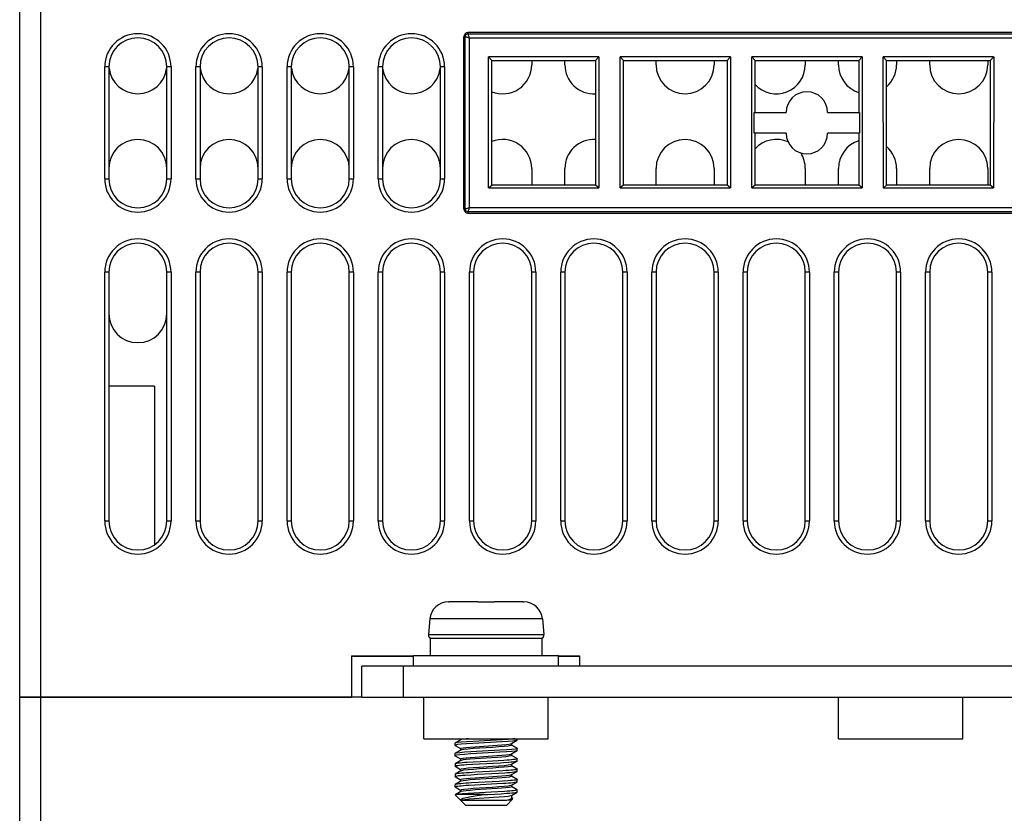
# Model space of a CAD drawing. Header units: millimetres. Extents: x 1231 to 1902, y -156 to 506.
# Tile 32 of 46: x 1409 to 1457, y 386 to 424. Entities that reach past the tile are written whole.
import ezdxf

# ---------------------------------------------------------------- set-up
doc = ezdxf.new("R2010")
doc.units = ezdxf.units.MM
doc.header["$LTSCALE"] = 30.734
doc.layers.get('0').update_dxf_attribs({"linetype": 'CONTINUOUS'})

msp = doc.modelspace()

# ---------------------------------------------------------------- linework, layer by layer
for p, q in [((1410.257, 488.716), (1410.257, 391.716)), ((1409.257, 391.716), (1409.257, 487.716)), ((1430.882, 423.766), (1430.882, 423.703)), ((1482.632, 423.766), (1430.882, 423.766)), ((1430.882, 423.703), (1482.632, 423.703)), ((1430.682, 415.266), (1430.682, 423.566)), ((1430.745, 423.566), (1430.682, 423.566)), ((1430.745, 415.266), (1430.745, 423.566)), ((1430.748, 423.565), (1430.745, 423.566)), ((1430.945, 423.503), (1430.945, 415.329)), ((1482.569, 423.503), (1430.945, 423.503)), ((1431.872, 416.275), (1431.871, 422.598)), ((1431.871, 422.598), (1432.032, 422.416)), ((1437.193, 422.598), (1431.871, 422.598)), ((1432.032, 416.416), (1432.032, 422.416)), ((1432.032, 422.416), (1437.032, 422.416)), ((1433.957, 422.416), (1433.957, 422.216)), ((1435.557, 422.216), (1435.557, 422.416)), ((1437.032, 422.416), (1437.194, 422.598)), ((1437.032, 422.416), (1437.032, 416.416)), ((1437.194, 422.598), (1437.193, 416.275)), ((1438.222, 416.275), (1438.221, 422.598)), ((1438.221, 422.598), (1438.382, 422.416)), ((1443.543, 422.598), (1438.221, 422.598)), ((1438.382, 416.416), (1438.382, 422.416)), ((1438.382, 422.416), (1443.382, 422.416)), ((1439.957, 422.216), (1439.957, 422.416)), ((1442.757, 422.416), (1442.757, 422.216)), ((1443.382, 422.416), (1443.544, 422.598)), ((1443.382, 422.416), (1443.382, 416.416)), ((1443.544, 422.598), (1443.543, 416.275)), ((1444.572, 416.275), (1444.571, 422.598)), ((1444.571, 422.598), (1444.732, 422.416)), ((1449.893, 422.598), (1444.571, 422.598)), ((1444.732, 419.916), (1444.732, 422.416)), ((1444.732, 422.416), (1449.732, 422.416)), ((1447.157, 422.416), (1447.157, 422.216)), ((1448.757, 422.216), (1448.757, 422.416)), ((1449.732, 422.416), (1449.894, 422.598)), ((1449.732, 422.416), (1449.732, 419.916)), ((1449.894, 422.598), (1449.893, 416.275)), ((1450.922, 416.275), (1450.921, 422.598)), ((1450.921, 422.598), (1451.082, 422.416)), ((1456.243, 422.598), (1450.921, 422.598)), ((1451.082, 416.416), (1451.082, 422.416)), ((1451.082, 422.416), (1456.082, 422.416)), ((1451.557, 422.416), (1451.557, 422.216)), ((1453.157, 422.216), (1453.157, 422.416)), ((1455.957, 422.416), (1455.957, 422.216)), ((1456.082, 422.416), (1456.244, 422.598)), ((1456.082, 422.416), (1456.082, 416.416)), ((1456.244, 422.598), (1456.243, 416.275)), ((1413.357, 416.716), (1413.357, 422.116)), ((1413.557, 422.116), (1413.357, 422.116)), ((1413.557, 422.116), (1413.557, 416.716)), ((1416.357, 416.716), (1416.357, 422.116)), ((1416.557, 422.116), (1416.357, 422.116)), ((1416.557, 422.116), (1416.557, 416.716)), ((1417.757, 416.716), (1417.757, 422.116)), ((1417.957, 422.116), (1417.757, 422.116)), ((1417.957, 422.116), (1417.957, 416.716)), ((1420.757, 416.716), (1420.757, 422.116)), ((1420.957, 422.116), (1420.757, 422.116)), ((1420.957, 422.116), (1420.957, 416.716)), ((1422.157, 416.716), (1422.157, 422.116)), ((1422.357, 422.116), (1422.157, 422.116)), ((1422.357, 422.116), (1422.357, 416.716)), ((1425.157, 416.716), (1425.157, 422.116)), ((1425.357, 422.116), (1425.157, 422.116)), ((1425.357, 422.116), (1425.357, 416.716)), ((1426.557, 416.716), (1426.557, 422.116)), ((1426.757, 422.116), (1426.557, 422.116)), ((1426.757, 422.116), (1426.757, 416.716)), ((1429.557, 416.716), (1429.557, 422.116)), ((1429.757, 422.116), (1429.557, 422.116)), ((1429.757, 422.116), (1429.757, 416.716)), ((1444.693, 418.916), (1444.693, 419.916)), ((1444.693, 419.916), (1446.232, 419.916)), ((1448.232, 419.916), (1449.771, 419.916)), ((1449.771, 419.916), (1449.771, 418.916)), ((1446.232, 418.916), (1444.693, 418.916)), ((1444.732, 416.416), (1444.732, 418.916)), ((1449.771, 418.916), (1448.232, 418.916)), ((1449.732, 418.916), (1449.732, 416.416)), ((1433.957, 417.216), (1433.957, 416.416)), ((1435.557, 416.416), (1435.557, 417.216)), ((1439.957, 416.416), (1439.957, 417.216)), ((1442.757, 417.216), (1442.757, 416.416)), ((1447.157, 417.216), (1447.157, 416.416)), ((1448.757, 416.416), (1448.757, 417.216)), ((1451.557, 417.216), (1451.557, 416.416)), ((1453.157, 416.416), (1453.157, 417.216)), ((1455.957, 417.216), (1455.957, 416.416)), ((1413.357, 416.716), (1413.557, 416.716)), ((1416.357, 416.716), (1416.557, 416.716)), ((1417.757, 416.716), (1417.957, 416.716)), ((1420.757, 416.716), (1420.957, 416.716)), ((1422.157, 416.716), (1422.357, 416.716)), ((1425.157, 416.716), (1425.357, 416.716)), ((1426.557, 416.716), (1426.757, 416.716)), ((1429.557, 416.716), (1429.757, 416.716)), ((1431.871, 416.275), (1437.193, 416.275)), ((1431.872, 416.275), (1432.032, 416.416)), ((1437.032, 416.416), (1432.032, 416.416)), ((1437.193, 416.275), (1437.032, 416.416)), ((1438.221, 416.275), (1443.543, 416.275)), ((1438.382, 416.416), (1438.222, 416.275)), ((1443.382, 416.416), (1438.382, 416.416)), ((1443.543, 416.275), (1443.382, 416.416)), ((1444.571, 416.275), (1449.893, 416.275)), ((1444.732, 416.416), (1444.572, 416.275)), ((1449.732, 416.416), (1444.732, 416.416)), ((1449.893, 416.275), (1449.732, 416.416)), ((1450.921, 416.275), (1456.243, 416.275)), ((1451.082, 416.416), (1450.922, 416.275)), ((1456.082, 416.416), (1451.082, 416.416)), ((1456.243, 416.275), (1456.082, 416.416)), ((1430.682, 415.266), (1430.745, 415.266)), ((1430.945, 415.329), (1482.569, 415.329)), ((1430.882, 415.129), (1430.882, 415.066)), ((1482.632, 415.129), (1430.882, 415.129)), ((1430.882, 415.066), (1482.632, 415.066)), ((1413.357, 400.216), (1413.357, 412.216)), ((1413.557, 412.216), (1413.357, 412.216)), ((1413.557, 412.216), (1413.557, 400.216)), ((1416.357, 400.216), (1416.357, 412.216)), ((1416.557, 412.216), (1416.357, 412.216)), ((1416.557, 412.216), (1416.557, 400.216)), ((1417.757, 400.216), (1417.757, 412.216)), ((1417.957, 412.216), (1417.757, 412.216)), ((1417.957, 412.216), (1417.957, 400.216)), ((1420.757, 400.216), (1420.757, 412.216)), ((1420.957, 412.216), (1420.757, 412.216)), ((1420.957, 412.216), (1420.957, 400.216)), ((1422.157, 400.216), (1422.157, 412.216)), ((1422.357, 412.216), (1422.157, 412.216)), ((1422.357, 412.216), (1422.357, 400.216)), ((1425.157, 400.216), (1425.157, 412.216)), ((1425.357, 412.216), (1425.157, 412.216)), ((1425.357, 412.216), (1425.357, 400.216)), ((1426.557, 400.216), (1426.557, 412.216)), ((1426.757, 412.216), (1426.557, 412.216)), ((1426.757, 412.216), (1426.757, 400.216)), ((1429.557, 400.216), (1429.557, 412.216)), ((1429.757, 412.216), (1429.557, 412.216)), ((1429.757, 412.216), (1429.757, 400.216)), ((1430.957, 400.216), (1430.957, 412.216)), ((1431.157, 412.216), (1430.957, 412.216)), ((1431.157, 412.216), (1431.157, 400.216)), ((1433.957, 400.216), (1433.957, 412.216)), ((1434.157, 412.216), (1433.957, 412.216)), ((1434.157, 412.216), (1434.157, 400.216)), ((1435.357, 400.216), (1435.357, 412.216)), ((1435.557, 412.216), (1435.357, 412.216)), ((1435.557, 412.216), (1435.557, 400.216)), ((1438.357, 400.216), (1438.357, 412.216)), ((1438.557, 412.216), (1438.357, 412.216)), ((1438.557, 412.216), (1438.557, 400.216)), ((1439.757, 400.216), (1439.757, 412.216)), ((1439.957, 412.216), (1439.757, 412.216)), ((1439.957, 412.216), (1439.957, 400.216)), ((1442.757, 400.216), (1442.757, 412.216)), ((1442.957, 412.216), (1442.757, 412.216)), ((1442.957, 412.216), (1442.957, 400.216)), ((1444.157, 400.216), (1444.157, 412.216)), ((1444.357, 412.216), (1444.157, 412.216)), ((1444.357, 412.216), (1444.357, 400.216)), ((1447.157, 400.216), (1447.157, 412.216)), ((1447.357, 412.216), (1447.157, 412.216)), ((1447.357, 412.216), (1447.357, 400.216)), ((1448.557, 400.216), (1448.557, 412.216)), ((1448.757, 412.216), (1448.557, 412.216)), ((1448.757, 412.216), (1448.757, 400.216)), ((1451.757, 412.216), (1451.557, 412.216)), ((1451.557, 400.216), (1451.557, 412.216)), ((1451.757, 412.216), (1451.757, 400.216)), ((1453.157, 412.216), (1452.957, 412.216)), ((1452.957, 400.216), (1452.957, 412.216)), ((1453.157, 412.216), (1453.157, 400.216)), ((1456.157, 412.216), (1455.957, 412.216)), ((1455.957, 400.216), (1455.957, 412.216)), ((1456.157, 412.216), (1456.157, 400.216)), ((1415.757, 406.716), (1413.557, 406.716)), ((1415.757, 406.716), (1415.757, 399.068)), ((1413.357, 400.216), (1413.557, 400.216)), ((1416.357, 400.216), (1416.557, 400.216)), ((1417.757, 400.216), (1417.957, 400.216)), ((1420.757, 400.216), (1420.957, 400.216)), ((1422.157, 400.216), (1422.357, 400.216)), ((1425.157, 400.216), (1425.357, 400.216)), ((1426.557, 400.216), (1426.757, 400.216)), ((1429.557, 400.216), (1429.757, 400.216)), ((1430.957, 400.216), (1431.157, 400.216)), ((1433.957, 400.216), (1434.157, 400.216)), ((1435.357, 400.216), (1435.557, 400.216)), ((1438.357, 400.216), (1438.557, 400.216)), ((1439.757, 400.216), (1439.957, 400.216)), ((1442.757, 400.216), (1442.957, 400.216)), ((1444.157, 400.216), (1444.357, 400.216)), ((1447.157, 400.216), (1447.357, 400.216)), ((1448.557, 400.216), (1448.757, 400.216)), ((1451.557, 400.216), (1451.757, 400.216)), ((1452.957, 400.216), (1453.157, 400.216)), ((1455.957, 400.216), (1456.157, 400.216)), ((1429.938, 396.316), (1429.969, 396.316)), ((1431.357, 396.316), (1429.984, 396.316)), ((1431.357, 396.315), (1431.7, 396.316)), ((1432.157, 396.316), (1432.157, 396.316)), ((1433.531, 396.316), (1432.157, 396.316)), ((1429.043, 395.494), (1428.976, 394.733)), ((1434.472, 395.494), (1429.043, 395.494)), ((1434.472, 395.494), (1434.538, 394.733)), ((1428.976, 394.733), (1434.538, 394.733)), ((1429.057, 394.555), (1429.057, 393.716)), ((1434.45, 394.555), (1429.057, 394.555)), ((1434.45, 394.555), (1434.45, 393.716)), ((1425.257, 393.716), (1425.257, 391.716)), ((1425.257, 393.716), (1428.257, 393.716)), ((1428.257, 393.677), (1425.257, 393.677)), ((1428.257, 393.216), (1428.257, 393.716)), ((1435.257, 393.716), (1428.257, 393.716)), ((1435.257, 393.716), (1436.257, 393.716)), ((1435.257, 393.216), (1435.257, 393.716)), ((1436.257, 393.677), (1435.257, 393.677)), ((1436.257, 393.716), (1436.257, 393.216)), ((1425.757, 391.716), (1425.757, 393.216)), ((1487.757, 393.216), (1425.757, 393.216)), ((1427.757, 393.216), (1427.757, 391.716)), ((1409.257, 344.216), (1409.257, 391.716)), ((1425.757, 391.716), (1409.257, 391.716)), ((1409.257, 391.716), (1425.257, 391.716)), ((1410.257, 391.716), (1410.257, 344.216)), ((1425.757, 391.716), (1487.757, 391.716)), ((1428.757, 389.716), (1428.757, 391.716)), ((1428.757, 389.716), (1428.757, 391.716)), ((1434.757, 389.716), (1434.757, 391.716)), ((1434.757, 389.716), (1434.757, 391.716)), ((1448.757, 389.716), (1448.757, 391.716)), ((1448.757, 389.716), (1448.757, 391.716)), ((1454.757, 389.716), (1454.757, 391.716)), ((1454.757, 389.716), (1454.757, 391.716)), ((1428.757, 389.716), (1434.757, 389.716)), ((1428.757, 389.716), (1434.757, 389.716)), ((1430.264, 389.503), (1430.257, 389.496)), ((1430.535, 389.661), (1430.264, 389.503)), ((1430.528, 389.716), (1430.528, 389.652)), ((1430.559, 389.67), (1430.535, 389.661)), ((1432.533, 389.564), (1431.123, 389.486)), ((1432.532, 389.664), (1431.124, 389.586)), ((1432.979, 389.481), (1433.251, 389.639)), ((1433.193, 389.622), (1433.045, 389.603)), ((1433.251, 389.639), (1433.193, 389.622)), ((1433.255, 389.642), (1433.251, 389.639)), ((1433.257, 389.646), (1433.255, 389.642)), ((1433.257, 389.646), (1433.257, 389.716)), ((1448.757, 389.716), (1454.757, 389.716)), ((1448.757, 389.716), (1454.757, 389.716)), ((1430.257, 389.496), (1430.257, 389.396)), ((1430.275, 389.408), (1430.257, 389.396)), ((1430.257, 389.396), (1430.264, 389.389)), ((1430.264, 389.389), (1430.526, 389.236)), ((1430.536, 389.161), (1430.264, 389.003)), ((1430.376, 389.428), (1430.275, 389.408)), ((1430.528, 389.24), (1430.559, 389.258)), ((1430.528, 389.24), (1430.528, 389.152)), ((1430.569, 389.173), (1430.536, 389.161)), ((1431.018, 389.08), (1430.723, 389.06)), ((1432.428, 389.158), (1431.018, 389.08)), ((1432.428, 389.058), (1431.018, 388.98)), ((1431.227, 389.329), (1432.289, 389.4)), ((1432.987, 389.402), (1432.945, 389.381)), ((1432.956, 389.472), (1432.979, 389.481)), ((1432.979, 388.981), (1433.251, 389.138)), ((1432.987, 389.49), (1432.987, 389.402)), ((1433.251, 389.253), (1432.989, 389.405)), ((1433.251, 389.138), (1433.245, 389.136)), ((1433.251, 389.253), (1433.257, 389.246)), ((1433.257, 389.146), (1433.251, 389.138)), ((1433.257, 389.146), (1433.257, 389.246)), ((1430.264, 389.003), (1430.257, 388.996)), ((1430.257, 388.996), (1430.257, 388.896)), ((1430.257, 388.896), (1430.264, 388.889)), ((1430.334, 389.021), (1430.264, 389.003)), ((1430.264, 388.889), (1430.526, 388.736)), ((1430.535, 388.661), (1430.265, 388.504)), ((1430.528, 388.74), (1430.559, 388.758)), ((1430.528, 388.74), (1430.528, 388.652)), ((1430.559, 388.67), (1430.535, 388.661)), ((1431.139, 388.587), (1430.848, 388.569)), ((1431.223, 388.829), (1432.283, 388.9)), ((1432.29, 388.813), (1431.227, 388.741)), ((1432.122, 388.54), (1432.447, 388.558)), ((1432.86, 388.587), (1432.97, 388.596)), ((1432.955, 388.972), (1432.979, 388.981)), ((1432.987, 388.902), (1432.956, 388.884)), ((1432.979, 388.481), (1433.25, 388.639)), ((1432.987, 388.99), (1432.987, 388.902)), ((1433.25, 388.753), (1432.989, 388.905)), ((1433.256, 388.646), (1433.256, 388.747)), ((1430.264, 388.503), (1430.258, 388.496)), ((1430.258, 388.496), (1430.258, 388.396)), ((1430.535, 388.161), (1430.264, 388.003)), ((1430.265, 388.388), (1430.526, 388.237)), ((1430.332, 388.421), (1430.394, 388.43)), ((1430.528, 388.24), (1430.569, 388.26)), ((1430.528, 388.24), (1430.528, 388.152)), ((1430.569, 388.173), (1430.535, 388.161)), ((1430.817, 388.467), (1431.111, 388.485)), ((1431.248, 388.093), (1430.943, 388.075)), ((1431.111, 388.485), (1431.438, 388.504)), ((1432.262, 388.149), (1431.248, 388.093)), ((1431.438, 388.504), (1432.122, 388.54)), ((1432.573, 388.167), (1432.262, 388.149)), ((1432.987, 388.402), (1432.945, 388.381)), ((1432.946, 388.469), (1432.979, 388.481)), ((1432.979, 387.981), (1433.251, 388.139)), ((1432.987, 388.49), (1432.987, 388.402)), ((1433.251, 388.253), (1432.989, 388.405)), ((1433.186, 388.221), (1433.125, 388.212)), ((1433.251, 388.139), (1433.257, 388.146)), ((1433.257, 388.146), (1433.257, 388.246)), ((1430.263, 387.889), (1430.257, 387.896)), ((1430.258, 387.997), (1430.258, 387.896)), ((1430.535, 387.661), (1430.264, 387.503)), ((1430.265, 387.889), (1430.526, 387.737)), ((1430.357, 387.925), (1430.429, 387.934)), ((1430.528, 387.74), (1430.559, 387.758)), ((1430.528, 387.74), (1430.528, 387.652)), ((1430.559, 387.67), (1430.535, 387.661)), ((1430.745, 387.962), (1431.025, 387.98)), ((1431.025, 387.98), (1431.343, 387.999)), ((1431.225, 387.829), (1432.284, 387.9)), ((1432.294, 387.813), (1431.227, 387.742)), ((1431.343, 387.999), (1432.028, 388.035)), ((1432.028, 388.035), (1432.362, 388.054)), ((1432.362, 388.054), (1432.661, 388.072)), ((1432.955, 387.972), (1432.979, 387.981)), ((1432.987, 387.902), (1432.956, 387.884)), ((1432.979, 387.481), (1433.25, 387.639)), ((1432.987, 387.99), (1432.987, 387.902)), ((1433.25, 387.754), (1432.989, 387.905)), ((1433.175, 387.719), (1433.11, 387.71)), ((1433.256, 387.646), (1433.256, 387.746)), ((1430.257, 387.496), (1430.257, 387.396)), ((1430.264, 387.388), (1430.526, 387.236)), ((1430.535, 387.161), (1430.272, 387.008)), ((1430.326, 387.42), (1430.387, 387.429)), ((1430.528, 387.24), (1430.569, 387.261)), ((1430.528, 387.24), (1430.528, 387.152)), ((1430.559, 387.17), (1430.535, 387.161)), ((1430.939, 387.475), (1431.759, 387.521)), ((1432.008, 387.135), (1431.173, 387.089)), ((1432.287, 387.312), (1431.226, 387.241)), ((1431.759, 387.521), (1432.27, 387.549)), ((1432.644, 387.172), (1432.008, 387.135)), ((1432.27, 387.549), (1432.577, 387.567)), ((1432.945, 387.469), (1432.979, 387.481)), ((1432.987, 387.402), (1432.956, 387.384)), ((1432.98, 386.981), (1433.25, 387.139)), ((1432.987, 387.49), (1432.987, 387.402)), ((1433.25, 387.253), (1432.989, 387.405)), ((1433.157, 387.216), (1433.087, 387.207)), ((1433.25, 387.253), (1433.257, 387.246)), ((1433.256, 387.146), (1433.256, 387.247)), ((1430.757, 386.516), (1430.27, 387.003)), ((1430.305, 387.016), (1430.272, 387.008)), ((1430.358, 387.025), (1430.305, 387.016)), ((1431.665, 387.016), (1430.305, 387.016)), ((1430.431, 387.035), (1430.358, 387.025)), ((1430.531, 386.745), (1432.748, 386.745)), ((1431.173, 387.089), (1430.878, 387.071)), ((1431.192, 386.827), (1432.108, 386.888)), ((1432.172, 387.043), (1432.487, 387.062)), ((1432.487, 387.062), (1432.765, 387.08)), ((1432.748, 386.745), (1432.907, 386.768)), ((1432.757, 386.516), (1433.037, 386.796)), ((1432.765, 387.08), (1432.885, 387.089)), ((1432.947, 386.969), (1432.98, 386.981)), ((1432.98, 386.829), (1432.987, 386.846)), ((1432.987, 386.99), (1432.987, 386.846)), ((1433.044, 386.83), (1432.994, 386.859)), ((1430.757, 386.516), (1432.757, 386.516))]:
    msp.add_line(p, q)
for points in [[(1430.882, 423.703), (1430.856, 423.7), (1430.83, 423.692), (1430.806, 423.68), (1430.786, 423.663), (1430.768, 423.642), (1430.756, 423.618), (1430.748, 423.593), (1430.745, 423.566)], [(1430.882, 423.703), (1430.883, 423.698), (1430.886, 423.686), (1430.891, 423.669), (1430.898, 423.645), (1430.906, 423.616), (1430.917, 423.583), (1430.93, 423.544), (1430.945, 423.503)], [(1430.945, 423.503), (1430.911, 423.516), (1430.878, 423.527), (1430.848, 423.536), (1430.821, 423.545), (1430.798, 423.552), (1430.779, 423.557), (1430.764, 423.561), (1430.748, 423.565)], [(1430.745, 415.266), (1430.75, 415.267), (1430.762, 415.27), (1430.78, 415.275), (1430.803, 415.282), (1430.832, 415.29), (1430.866, 415.301), (1430.904, 415.314), (1430.945, 415.329)], [(1430.745, 415.266), (1430.748, 415.239), (1430.756, 415.213), (1430.768, 415.19), (1430.786, 415.169), (1430.806, 415.152), (1430.83, 415.139), (1430.856, 415.132), (1430.882, 415.129)], [(1430.89, 415.158), (1430.883, 415.133), (1430.882, 415.129)], [(1430.945, 415.329), (1430.93, 415.287), (1430.917, 415.247), (1430.906, 415.212), (1430.897, 415.182), (1430.89, 415.158)], [(1429.969, 396.316), (1429.976, 396.316), (1429.984, 396.316)], [(1431.7, 396.316), (1432.021, 396.315), (1432.157, 396.315)], [(1433.531, 396.316), (1433.538, 396.316), (1433.546, 396.316)], [(1433.546, 396.316), (1433.561, 396.316), (1433.569, 396.315), (1433.577, 396.315)], [(1430.559, 389.547), (1430.376, 389.528), (1430.275, 389.508), (1430.264, 389.503)], [(1430.908, 389.716), (1430.798, 389.706), (1430.65, 389.688), (1430.559, 389.67)], [(1431.124, 389.586), (1430.813, 389.567), (1430.559, 389.547)], [(1433.142, 389.716), (1433.045, 389.703), (1432.821, 389.684), (1432.532, 389.664)], [(1433.045, 389.603), (1432.821, 389.584), (1432.533, 389.564)], [(1430.723, 389.06), (1430.491, 389.041), (1430.334, 389.021)], [(1431.123, 389.486), (1430.813, 389.467), (1430.559, 389.447), (1430.376, 389.428)], [(1430.559, 389.258), (1430.651, 389.276), (1430.798, 389.293), (1430.994, 389.311), (1431.227, 389.329)], [(1431.439, 389.256), (1431.141, 389.235), (1430.886, 389.214), (1430.69, 389.193), (1430.569, 389.173)], [(1432.945, 389.381), (1432.822, 389.36), (1432.628, 389.34), (1432.374, 389.319), (1432.077, 389.298), (1431.439, 389.256)], [(1432.289, 389.4), (1432.522, 389.418), (1432.718, 389.436), (1432.865, 389.454), (1432.956, 389.472)], [(1433.154, 389.216), (1432.981, 389.197), (1432.734, 389.177), (1432.428, 389.158)], [(1432.981, 389.097), (1432.734, 389.077), (1432.428, 389.058)], [(1433.245, 389.136), (1433.155, 389.116), (1432.981, 389.097)], [(1433.257, 389.246), (1433.245, 389.236), (1433.154, 389.216)], [(1430.334, 388.921), (1430.262, 388.902), (1430.257, 388.896)], [(1430.602, 388.551), (1430.5, 388.542), (1430.414, 388.533), (1430.346, 388.524), (1430.296, 388.514), (1430.267, 388.505), (1430.264, 388.503)], [(1431.018, 388.98), (1430.723, 388.96), (1430.491, 388.941), (1430.334, 388.921)], [(1430.559, 388.758), (1430.651, 388.776), (1430.798, 388.793), (1430.993, 388.811), (1431.223, 388.829)], [(1431.227, 388.741), (1430.993, 388.724), (1430.797, 388.706), (1430.65, 388.688), (1430.559, 388.67)], [(1430.848, 388.569), (1430.718, 388.56), (1430.602, 388.551)], [(1432.615, 388.67), (1431.802, 388.623), (1431.139, 388.587)], [(1432.283, 388.9), (1432.517, 388.918), (1432.714, 388.936), (1432.863, 388.954), (1432.955, 388.972)], [(1432.956, 388.884), (1432.864, 388.866), (1432.717, 388.848), (1432.522, 388.83), (1432.29, 388.813)], [(1432.447, 388.558), (1432.596, 388.568), (1432.86, 388.587)], [(1433.069, 388.705), (1432.979, 388.696), (1432.872, 388.687), (1432.751, 388.679), (1432.615, 388.67)], [(1432.97, 388.596), (1433.064, 388.605), (1433.14, 388.614), (1433.197, 388.624), (1433.235, 388.633), (1433.25, 388.639)], [(1433.198, 388.724), (1433.143, 388.715), (1433.069, 388.705)], [(1433.257, 388.746), (1433.254, 388.742), (1433.236, 388.733), (1433.198, 388.724)], [(1433.25, 388.753), (1433.254, 388.751), (1433.257, 388.746)], [(1433.25, 388.639), (1433.254, 388.642), (1433.256, 388.646)], [(1430.258, 388.396), (1430.263, 388.403), (1430.288, 388.412), (1430.332, 388.421)], [(1430.264, 388.389), (1430.258, 388.394), (1430.258, 388.396)], [(1430.394, 388.43), (1430.475, 388.439), (1430.573, 388.448), (1430.688, 388.458), (1430.817, 388.467)], [(1430.943, 388.075), (1430.806, 388.066), (1430.68, 388.057), (1430.567, 388.048)], [(1430.569, 388.26), (1430.691, 388.281), (1430.885, 388.302), (1431.138, 388.323), (1431.434, 388.344), (1432.07, 388.385)], [(1431.44, 388.256), (1431.142, 388.235), (1430.886, 388.214), (1430.69, 388.193), (1430.569, 388.173)], [(1432.945, 388.381), (1432.823, 388.36), (1432.629, 388.34), (1432.375, 388.319), (1432.079, 388.298), (1431.44, 388.256)], [(1432.07, 388.385), (1432.368, 388.406), (1432.626, 388.427), (1432.823, 388.448), (1432.946, 388.469)], [(1433.125, 388.212), (1433.047, 388.203), (1432.951, 388.194), (1432.839, 388.185), (1432.713, 388.176), (1432.573, 388.167)], [(1432.661, 388.072), (1432.792, 388.081), (1432.909, 388.09)], [(1432.909, 388.09), (1433.011, 388.1), (1433.097, 388.109), (1433.165, 388.118), (1433.216, 388.127), (1433.247, 388.136), (1433.251, 388.139)], [(1433.257, 388.246), (1433.252, 388.24), (1433.229, 388.23), (1433.186, 388.221)], [(1433.25, 388.254), (1433.256, 388.249), (1433.257, 388.246)], [(1430.257, 387.896), (1430.257, 387.898), (1430.271, 387.907), (1430.304, 387.915), (1430.357, 387.925)], [(1430.264, 388.004), (1430.262, 388.002), (1430.258, 387.996)], [(1430.567, 388.048), (1430.471, 388.039), (1430.391, 388.03), (1430.329, 388.021), (1430.286, 388.012), (1430.264, 388.004)], [(1430.429, 387.934), (1430.519, 387.943), (1430.624, 387.953), (1430.745, 387.962)], [(1430.559, 387.758), (1430.651, 387.776), (1430.799, 387.794), (1430.994, 387.812), (1431.225, 387.829)], [(1431.227, 387.742), (1430.993, 387.724), (1430.797, 387.706), (1430.65, 387.688), (1430.559, 387.67)], [(1432.387, 387.656), (1431.715, 387.619), (1431.058, 387.582)], [(1432.284, 387.9), (1432.517, 387.918), (1432.714, 387.936), (1432.863, 387.954), (1432.955, 387.972)], [(1432.956, 387.884), (1432.865, 387.866), (1432.719, 387.848), (1432.526, 387.831), (1432.294, 387.813)], [(1432.813, 387.683), (1432.541, 387.665), (1432.387, 387.656)], [(1433.11, 387.71), (1433.028, 387.701), (1432.929, 387.692), (1432.813, 387.683)], [(1432.95, 387.594), (1433.046, 387.603), (1433.126, 387.612), (1433.188, 387.621), (1433.231, 387.631), (1433.25, 387.639)], [(1433.257, 387.746), (1433.249, 387.738), (1433.221, 387.728), (1433.175, 387.719)], [(1433.25, 387.753), (1433.257, 387.747), (1433.257, 387.746)], [(1433.25, 387.639), (1433.253, 387.641), (1433.257, 387.646)], [(1430.257, 387.396), (1430.261, 387.402), (1430.283, 387.411), (1430.326, 387.42)], [(1430.264, 387.388), (1430.259, 387.392), (1430.257, 387.396)], [(1430.265, 387.504), (1430.26, 387.5), (1430.258, 387.496)], [(1430.544, 387.546), (1430.45, 387.537), (1430.374, 387.528), (1430.316, 387.519), (1430.278, 387.509), (1430.265, 387.504)], [(1430.387, 387.429), (1430.467, 387.438), (1430.563, 387.447), (1430.675, 387.457), (1430.8, 387.466), (1430.939, 387.475)], [(1431.058, 387.582), (1430.912, 387.573), (1430.776, 387.564), (1430.653, 387.555), (1430.544, 387.546)], [(1431.226, 387.241), (1430.992, 387.224), (1430.797, 387.206), (1430.65, 387.188), (1430.559, 387.17)], [(1430.569, 387.261), (1430.691, 387.281), (1430.886, 387.302), (1431.14, 387.323), (1431.436, 387.344), (1432.071, 387.385)], [(1432.071, 387.385), (1432.368, 387.406), (1432.625, 387.427), (1432.822, 387.448), (1432.945, 387.469)], [(1432.956, 387.384), (1432.864, 387.366), (1432.716, 387.348), (1432.52, 387.33), (1432.287, 387.312)], [(1432.577, 387.567), (1432.714, 387.576), (1432.839, 387.585), (1432.95, 387.594)], [(1432.896, 387.19), (1432.777, 387.181), (1432.644, 387.172)], [(1432.885, 387.089), (1432.992, 387.097), (1433.081, 387.106), (1433.154, 387.116), (1433.208, 387.125), (1433.242, 387.135), (1433.251, 387.139)], [(1433.087, 387.207), (1432.999, 387.198), (1432.896, 387.19)], [(1433.257, 387.246), (1433.256, 387.244), (1433.242, 387.234), (1433.209, 387.225), (1433.157, 387.216)], [(1433.251, 387.139), (1433.257, 387.144), (1433.257, 387.146)], [(1430.272, 387.008), (1430.269, 387.004), (1430.27, 387.003)], [(1430.626, 387.053), (1430.52, 387.044), (1430.431, 387.035)], [(1430.531, 386.745), (1430.547, 386.793), (1430.644, 386.839), (1430.811, 386.884), (1431.042, 386.928), (1431.332, 386.972), (1431.665, 387.016)], [(1430.531, 386.745), (1430.593, 386.766), (1430.732, 386.786), (1430.936, 386.807), (1431.192, 386.827)], [(1430.878, 387.071), (1430.746, 387.062), (1430.626, 387.053)], [(1431.663, 387.016), (1431.835, 387.025), (1432.172, 387.043)], [(1432.108, 386.888), (1432.396, 386.909), (1432.642, 386.929), (1432.83, 386.949), (1432.947, 386.969)], [(1432.748, 386.745), (1432.819, 386.762), (1432.878, 386.779)], [(1432.878, 386.779), (1432.925, 386.795), (1432.959, 386.812), (1432.98, 386.829)], [(1432.907, 386.768), (1433.011, 386.791), (1433.051, 386.809)], [(1433.051, 386.809), (1433.053, 386.813), (1433.044, 386.83)]]:
    msp.add_lwpolyline(points)
for centre, radius, start, end in [((1414.957, 422.116), 1.6, 0, 180), ((1419.357, 422.116), 1.6, 0, 180), ((1423.757, 422.116), 1.6, 0, 180), ((1428.157, 422.116), 1.6, 0, 180), ((1430.882, 423.566), 0.2, 90, 180), ((1414.957, 422.116), 1.4, 0, 180), ((1419.357, 422.116), 1.4, 0, 180), ((1423.757, 422.116), 1.4, 0, 180), ((1428.157, 422.116), 1.4, 0, 180), ((1414.957, 422.216), 1.4, 186.9893, 352.9919), ((1419.357, 422.216), 1.4, 186.9893, 352.9919), ((1423.757, 422.216), 1.4, 186.9893, 352.9919), ((1428.157, 422.216), 1.4, 186.9893, 352.9919), ((1432.557, 422.216), 1.4, 247.9589, 360), ((1436.957, 422.216), 1.4, 180, 273.0882), ((1441.357, 422.216), 1.4, 180, 360), ((1445.757, 422.216), 1.4, 222.8614, 360), ((1450.157, 422.216), 1.4, 180, 252.2809), ((1450.157, 422.216), 1.4, 311.364, 360), ((1454.557, 422.216), 1.4, 180, 360), ((1447.232, 419.916), 1, 0, 180), ((1414.957, 417.216), 1.4, 0, 180), ((1419.357, 417.216), 1.4, 0, 180), ((1423.757, 417.216), 1.4, 0, 180), ((1428.157, 417.216), 1.4, 0, 180), ((1432.557, 417.216), 1.4, 0, 112.0449), ((1436.957, 417.216), 1.4, 86.9128, 180), ((1441.357, 417.216), 1.4, 0, 180), ((1445.757, 417.216), 1.4, 65.8436, 137.1259), ((1447.232, 418.916), 1, 180, 360), ((1450.157, 417.216), 1.4, 107.7158, 180), ((1454.557, 417.216), 1.4, 0, 180), ((1450.157, 417.216), 1.4, 0, 48.6361), ((1445.757, 417.216), 1.4, 0, 32.2452), ((1414.957, 416.716), 1.6, 180, 360), ((1414.957, 416.716), 1.4, 180, 360), ((1419.357, 416.716), 1.6, 180, 360), ((1419.357, 416.716), 1.4, 180, 360), ((1423.757, 416.716), 1.6, 180, 360), ((1423.757, 416.716), 1.4, 180, 360), ((1428.157, 416.716), 1.6, 180, 360), ((1428.157, 416.716), 1.4, 180, 360), ((1430.882, 415.266), 0.2, 180, 270), ((1414.957, 412.216), 1.6, 0, 180), ((1419.357, 412.216), 1.6, 0, 180), ((1423.757, 412.216), 1.6, 0, 180), ((1428.157, 412.216), 1.6, 0, 180), ((1432.557, 412.216), 1.6, 0, 180), ((1436.957, 412.216), 1.6, 0, 180), ((1441.357, 412.216), 1.6, 0, 180), ((1445.757, 412.216), 1.6, 0, 180), ((1450.157, 412.216), 1.6, 0, 180), ((1454.557, 412.216), 1.6, 0, 180), ((1414.957, 412.216), 1.4, 0, 180), ((1419.357, 412.216), 1.4, 0, 180), ((1423.757, 412.216), 1.4, 0, 180), ((1428.157, 412.216), 1.4, 0, 180), ((1432.557, 412.216), 1.4, 0, 180), ((1436.957, 412.216), 1.4, 0, 180), ((1441.357, 412.216), 1.4, 0, 180), ((1445.757, 412.216), 1.4, 0, 180), ((1450.157, 412.216), 1.4, 0, 180), ((1454.557, 412.216), 1.4, 0, 180), ((1414.957, 410.216), 1.4, 180, 360), ((1414.957, 400.216), 1.6, 180, 360), ((1414.957, 400.216), 1.4, 180, 360), ((1419.357, 400.216), 1.6, 180, 360), ((1419.357, 400.216), 1.4, 180, 360), ((1423.757, 400.216), 1.6, 180, 360), ((1423.757, 400.216), 1.4, 180, 360), ((1428.157, 400.216), 1.6, 180, 360), ((1428.157, 400.216), 1.4, 180, 360), ((1432.557, 400.216), 1.6, 180, 360), ((1432.557, 400.216), 1.4, 180, 360), ((1436.957, 400.216), 1.6, 180, 360), ((1436.957, 400.216), 1.4, 180, 360), ((1441.357, 400.216), 1.6, 180, 360), ((1441.357, 400.216), 1.4, 180, 360), ((1445.757, 400.216), 1.6, 180, 360), ((1445.757, 400.216), 1.4, 180, 360), ((1450.157, 400.216), 1.6, 180, 360), ((1450.157, 400.216), 1.4, 180, 360), ((1454.557, 400.216), 1.6, 180, 360), ((1454.557, 400.216), 1.4, 180, 360), ((1429.939, 395.416), 0.9, 90.1345, 175), ((1433.575, 395.416), 0.9, 5, 89.8655), ((1429.176, 394.716), 0.2, 175, 233.7501), ((1434.339, 394.716), 0.2, 303.927, 5)]:
    msp.add_arc(centre, radius, start, end)

doc.saveas('drawing.dxf')
